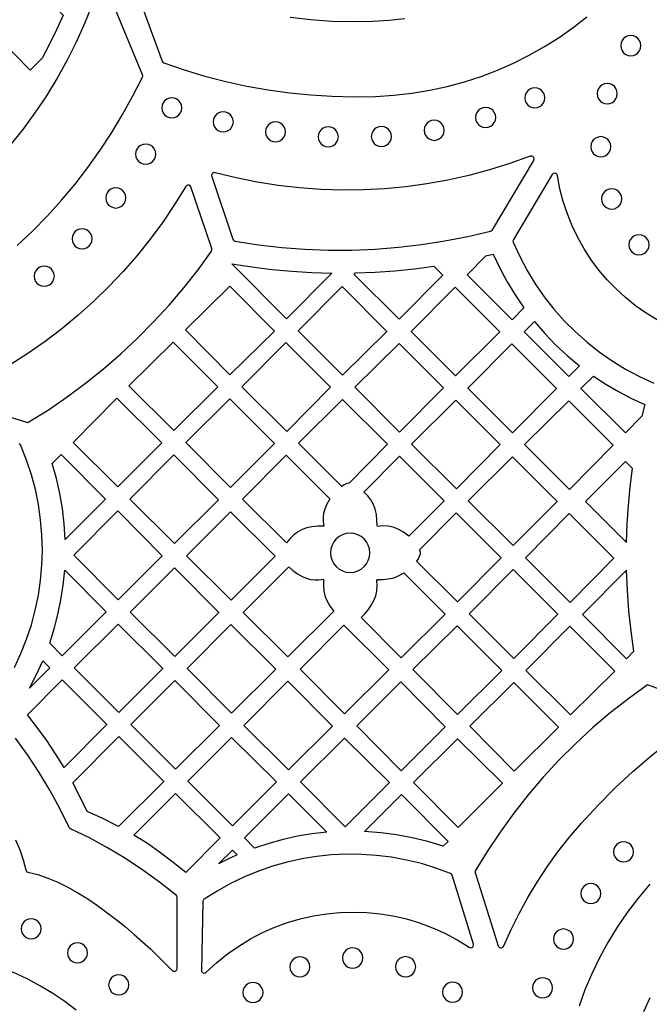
# Model space of a CAD drawing. Header units: millimetres. Extents: x -1176 to 822, y -1617 to -119.
# Tile 115 of 119: x 521 to 626, y -519 to -354. Entities that reach past the tile are written whole.
import ezdxf

# ---------------------------------------------------------------- set-up
doc = ezdxf.new("R2010")
doc.units = ezdxf.units.MM
doc.layers.add('pattern', color=5, linetype='Continuous', true_color=0x0000ff)

msp = doc.modelspace()

# ---------------------------------------------------------------- linework, layer by layer
at = {"layer": 'pattern'}
for points in [[(539.11, -346.31), (544.56, -361.27), (544.66, -361.45), (544.84, -361.56), (548.26, -362.73), (551.72, -363.77), (555.21, -364.67), (558.73, -365.44), (562.28, -366.07), (565.84, -366.56), (569.43, -366.92), (573.02, -367.14), (576.63, -367.22), (580.25, -367.16), (583.32, -366.97), (586.35, -366.63), (589.33, -366.14), (592.26, -365.5), (595.13, -364.73), (597.94, -363.81), (600.69, -362.76), (603.37, -361.58), (605.98, -360.27), (608.52, -358.84), (610.97, -357.29), (613.35, -355.63), (615.63, -353.85)], [(520.32, -392.15), (522.89, -389.71), (525.35, -387.17), (527.72, -384.55), (529.98, -381.84), (532.14, -379.05), (534.18, -376.17), (536.12, -373.22), (537.95, -370.2), (539.66, -367.1), (541.26, -363.94), (541.31, -363.75), (541.27, -363.55), (534.95, -348.29)], [(532.91, -351.61), (531.63, -354.84), (530.22, -358), (528.68, -361.1), (527, -364.12), (525.2, -367.06), (523.28, -369.93), (521.23, -372.71), (519.06, -375.41)], [(585.14, -354.16), (582.49, -354.48), (579.8, -354.65), (576.33, -354.7), (572.87, -354.6), (569.43, -354.35), (566, -353.96)], [(627.38, -404.6), (625.54, -403.47), (623.78, -402.22), (622.11, -400.87), (620.52, -399.42), (619.03, -397.88), (617.64, -396.24), (616.36, -394.51), (615.19, -392.71), (614.12, -390.82), (613.18, -388.87), (612.36, -386.85), (611.67, -384.76), (611.11, -382.62), (610.69, -380.42), (610.59, -380.2), (610.41, -380.06), (610.19, -380.02), (609.97, -380.08), (609.8, -380.25), (603.33, -391.12), (603.25, -391.34), (603.3, -391.56), (604.4, -393.98), (605.64, -396.31), (607, -398.56), (608.5, -400.72), (610.12, -402.78), (611.85, -404.74), (613.7, -406.6), (615.65, -408.34), (617.7, -409.97), (619.85, -411.47), (622.1, -412.85), (624.43, -414.1), (626.84, -415.21)], [(509.81, -417.99), (521.88, -421.73), (522.08, -421.75), (522.27, -421.68), (525.52, -419.63), (528.69, -417.47), (531.76, -415.18), (534.75, -412.79), (537.64, -410.28), (540.43, -407.66), (543.12, -404.94), (545.71, -402.12), (548.19, -399.2), (550.56, -396.19), (552.81, -393.08), (552.9, -392.87), (552.87, -392.65), (549.38, -382.34), (549.26, -382.15), (549.08, -382.04), (548.87, -382.02), (548.67, -382.09), (548.51, -382.25), (546.65, -385.28), (544.67, -388.21), (542.57, -391.06), (540.36, -393.81), (538.05, -396.47), (535.64, -399.02), (533.12, -401.48), (530.5, -403.83), (527.79, -406.07), (524.99, -408.2), (522.11, -410.22), (519.14, -412.12)], [(519.86, -462.79), (520.94, -460.46), (521.89, -458.07), (522.69, -455.65), (523.34, -453.19), (523.85, -450.7), (524.22, -448.19), (524.44, -445.66), (524.52, -443.13), (524.45, -440.59), (524.23, -438.05), (523.87, -435.52), (523.35, -433.01), (522.69, -430.52), (521.88, -428.07), (520.92, -425.64), (520.8, -425.47), (520.62, -425.37)], [(636.02, -469.49), (625.79, -465.72), (622.62, -468), (619.54, -470.4), (616.57, -472.93), (613.71, -475.56), (610.95, -478.31), (608.31, -481.17), (605.78, -484.13), (603.38, -487.19), (601.09, -490.35), (598.93, -493.6), (596.9, -496.95), (600.78, -509.39)], [(601.72, -509.43), (602.93, -506.69), (604.27, -504), (605.72, -501.34), (607.28, -498.74), (608.96, -496.18), (610.76, -493.69), (612.67, -491.25), (614.7, -488.87), (617.49, -485.85), (620.36, -482.96), (623.31, -480.2), (626.36, -477.57), (629.51, -475.06), (632.76, -472.66), (636.12, -470.38)], [(520.02, -491.66), (520.73, -493.34), (521.3, -495.01), (521.74, -496.67), (521.8, -496.86), (521.92, -496.98), (522.11, -497.05), (523.77, -497.48), (525.44, -498.06), (527.12, -498.77), (528.79, -499.59), (530.46, -500.52), (532.11, -501.54), (533.73, -502.64), (535.33, -503.8), (536.89, -505), (538.41, -506.23), (539.88, -507.49), (541.29, -508.74), (542.64, -509.99), (543.92, -511.21), (545.12, -512.4), (546.24, -513.53), (546.44, -513.65), (546.66, -513.67), (546.86, -513.58), (547.01, -513.42), (547.06, -513.19), (547.07, -501.31), (547.03, -501.11), (546.89, -500.94), (544.13, -498.76), (541.31, -496.72), (538.41, -494.81), (535.44, -493.02), (532.38, -491.35), (529.22, -489.8), (529.08, -489.7), (528.99, -489.57), (527.44, -486.41), (525.77, -483.35), (523.98, -480.37), (522.07, -477.47), (520.03, -474.65)], [(626.17, -499.08), (624.2, -501.41), (622.37, -503.82), (620.67, -506.29), (619.12, -508.83), (617.71, -511.43), (616.44, -514.08), (615.31, -516.78), (614.32, -519.52)], [(530.15, -520.2), (528.25, -518.74), (526.27, -517.39), (524.22, -516.14), (522.07, -514.98), (520.19, -514.1), (518.3, -513.34), (516.38, -512.7), (514.43, -512.19), (512.43, -511.79), (510.38, -511.5), (510.16, -511.52), (509.98, -511.64), (502.81, -518.89), (502.7, -519.08), (502.68, -519.29)], [(625.14, -520.43), (626.19, -518.04)]]:
    msp.add_lwpolyline(points, dxfattribs=at)
for points in [[(527.98, -353.58), (526.89, -356.02), (525.72, -358.43), (524.46, -360.79), (522.49, -362.77), (515.18, -355.37), (522.45, -348.08)], [(621.29, -358.67), (621.35, -359.12), (621.52, -359.52), (621.78, -359.86), (622.12, -360.13), (622.52, -360.3), (622.97, -360.36), (623.42, -360.3), (623.82, -360.13), (624.16, -359.86), (624.43, -359.52), (624.6, -359.12), (624.66, -358.67), (624.6, -358.22), (624.43, -357.82), (624.16, -357.48), (623.82, -357.22), (623.42, -357.05), (622.97, -356.99), (622.52, -357.05), (622.12, -357.22), (621.78, -357.48), (621.52, -357.82), (621.35, -358.22)], [(605.23, -367.41), (605.29, -367.86), (605.46, -368.27), (605.72, -368.61), (606.07, -368.87), (606.47, -369.04), (606.92, -369.1), (607.36, -369.04), (607.77, -368.87), (608.11, -368.61), (608.37, -368.27), (608.54, -367.86), (608.6, -367.41), (608.54, -366.97), (608.37, -366.56), (608.11, -366.22), (607.77, -365.96), (607.36, -365.79), (606.92, -365.73), (606.47, -365.79), (606.07, -365.96), (605.72, -366.22), (605.46, -366.56), (605.29, -366.97)], [(617.36, -366.71), (617.42, -367.16), (617.59, -367.56), (617.85, -367.9), (618.19, -368.17), (618.59, -368.34), (619.04, -368.4), (619.49, -368.34), (619.89, -368.17), (620.23, -367.9), (620.49, -367.56), (620.66, -367.16), (620.72, -366.71), (620.66, -366.26), (620.49, -365.86), (620.23, -365.52), (619.89, -365.26), (619.49, -365.08), (619.04, -365.02), (618.59, -365.08), (618.19, -365.26), (617.85, -365.52), (617.59, -365.86), (617.42, -366.26)], [(544.49, -369.09), (544.55, -369.54), (544.72, -369.94), (544.98, -370.28), (545.32, -370.54), (545.73, -370.71), (546.17, -370.77), (546.62, -370.71), (547.02, -370.54), (547.36, -370.28), (547.63, -369.94), (547.8, -369.54), (547.86, -369.09), (547.8, -368.64), (547.63, -368.24), (547.36, -367.9), (547.02, -367.63), (546.62, -367.46), (546.17, -367.4), (545.73, -367.46), (545.32, -367.63), (544.98, -367.9), (544.72, -368.24), (544.55, -368.64)], [(597, -370.69), (597.06, -371.14), (597.23, -371.54), (597.49, -371.88), (597.83, -372.15), (598.24, -372.32), (598.68, -372.38), (599.13, -372.32), (599.54, -372.15), (599.88, -371.88), (600.14, -371.54), (600.31, -371.14), (600.37, -370.69), (600.31, -370.24), (600.14, -369.84), (599.88, -369.5), (599.54, -369.24), (599.13, -369.07), (598.68, -369.01), (598.24, -369.07), (597.83, -369.24), (597.49, -369.5), (597.23, -369.84), (597.06, -370.24)], [(553.1, -371.44), (553.16, -371.89), (553.33, -372.29), (553.59, -372.64), (553.93, -372.9), (554.33, -373.07), (554.78, -373.13), (555.23, -373.07), (555.63, -372.9), (555.97, -372.64), (556.24, -372.29), (556.41, -371.89), (556.47, -371.44), (556.41, -371), (556.24, -370.59), (555.97, -370.25), (555.63, -369.99), (555.23, -369.82), (554.78, -369.76), (554.33, -369.82), (553.93, -369.99), (553.59, -370.25), (553.33, -370.59), (553.16, -371)], [(561.84, -373.11), (561.9, -373.56), (562.07, -373.96), (562.33, -374.3), (562.67, -374.56), (563.07, -374.73), (563.52, -374.8), (563.97, -374.73), (564.37, -374.56), (564.71, -374.3), (564.97, -373.96), (565.14, -373.56), (565.2, -373.11), (565.14, -372.66), (564.97, -372.26), (564.71, -371.92), (564.37, -371.65), (563.97, -371.48), (563.52, -371.42), (563.07, -371.48), (562.67, -371.65), (562.33, -371.92), (562.07, -372.26), (561.9, -372.66)], [(570.67, -373.95), (570.73, -374.4), (570.9, -374.8), (571.17, -375.14), (571.51, -375.4), (571.91, -375.57), (572.36, -375.63), (572.8, -375.57), (573.21, -375.4), (573.55, -375.14), (573.81, -374.8), (573.98, -374.4), (574.04, -373.95), (573.98, -373.5), (573.81, -373.1), (573.55, -372.76), (573.21, -372.49), (572.8, -372.32), (572.36, -372.26), (571.91, -372.32), (571.51, -372.49), (571.17, -372.76), (570.9, -373.1), (570.73, -373.5)], [(579.56, -373.89), (579.62, -374.34), (579.79, -374.74), (580.05, -375.08), (580.39, -375.35), (580.79, -375.52), (581.24, -375.58), (581.69, -375.52), (582.09, -375.35), (582.43, -375.08), (582.7, -374.74), (582.87, -374.34), (582.93, -373.89), (582.87, -373.44), (582.7, -373.04), (582.43, -372.7), (582.09, -372.44), (581.69, -372.27), (581.24, -372.21), (580.79, -372.27), (580.39, -372.44), (580.05, -372.7), (579.79, -373.04), (579.62, -373.44)], [(588.38, -372.85), (588.44, -373.3), (588.61, -373.7), (588.88, -374.04), (589.22, -374.3), (589.62, -374.47), (590.07, -374.53), (590.52, -374.47), (590.92, -374.3), (591.26, -374.04), (591.52, -373.7), (591.69, -373.3), (591.75, -372.85), (591.69, -372.4), (591.52, -372), (591.26, -371.66), (590.92, -371.39), (590.52, -371.22), (590.07, -371.16), (589.62, -371.22), (589.22, -371.39), (588.88, -371.66), (588.61, -372), (588.44, -372.4)], [(616.26, -375.59), (616.32, -376.04), (616.49, -376.44), (616.76, -376.78), (617.1, -377.04), (617.5, -377.21), (617.95, -377.27), (618.4, -377.21), (618.8, -377.04), (619.14, -376.78), (619.4, -376.44), (619.57, -376.04), (619.63, -375.59), (619.57, -375.14), (619.4, -374.74), (619.14, -374.4), (618.8, -374.14), (618.4, -373.97), (617.95, -373.91), (617.5, -373.97), (617.1, -374.14), (616.76, -374.4), (616.49, -374.74), (616.32, -375.14)], [(540.12, -376.83), (540.18, -377.28), (540.35, -377.68), (540.61, -378.03), (540.96, -378.29), (541.36, -378.46), (541.81, -378.52), (542.26, -378.46), (542.66, -378.29), (543, -378.03), (543.26, -377.68), (543.43, -377.28), (543.49, -376.83), (543.43, -376.39), (543.26, -375.98), (543, -375.64), (542.66, -375.38), (542.26, -375.21), (541.81, -375.15), (541.36, -375.21), (540.96, -375.38), (540.61, -375.64), (540.35, -375.98), (540.18, -376.39)], [(556.78, -391.39), (560.66, -392), (564.56, -392.45), (568.46, -392.75), (572.37, -392.9), (576.29, -392.9), (580.19, -392.75), (584.09, -392.44), (587.98, -391.99), (591.85, -391.38), (595.7, -390.62), (599.52, -389.71), (599.69, -389.63), (599.81, -389.49), (606.73, -377.88), (606.8, -377.64), (606.75, -377.42), (606.6, -377.24), (606.39, -377.15), (606.14, -377.18), (602.76, -378.4), (599.33, -379.47), (595.87, -380.4), (592.38, -381.18), (588.87, -381.81), (585.33, -382.29), (581.79, -382.63), (578.23, -382.81), (574.66, -382.85), (571.1, -382.74), (567.54, -382.48), (563.99, -382.07), (560.45, -381.52), (556.93, -380.81), (553.43, -379.95), (553.22, -379.94), (553.03, -380.02), (552.89, -380.17), (552.83, -380.36), (552.85, -380.57), (556.41, -391.07), (556.49, -391.23), (556.61, -391.33)], [(535.11, -384.18), (535.17, -384.62), (535.34, -385.03), (535.6, -385.37), (535.95, -385.63), (536.35, -385.8), (536.8, -385.86), (537.24, -385.8), (537.65, -385.63), (537.99, -385.37), (538.25, -385.03), (538.42, -384.62), (538.48, -384.18), (538.42, -383.73), (538.25, -383.33), (537.99, -382.98), (537.65, -382.72), (537.24, -382.55), (536.8, -382.49), (536.35, -382.55), (535.95, -382.72), (535.6, -382.98), (535.34, -383.33), (535.17, -383.73)], [(618.09, -384.34), (618.15, -384.79), (618.32, -385.19), (618.59, -385.53), (618.93, -385.8), (619.33, -385.97), (619.78, -386.03), (620.23, -385.97), (620.63, -385.8), (620.97, -385.53), (621.23, -385.19), (621.4, -384.79), (621.46, -384.34), (621.4, -383.89), (621.23, -383.49), (620.97, -383.15), (620.63, -382.89), (620.23, -382.72), (619.78, -382.66), (619.33, -382.72), (618.93, -382.89), (618.59, -383.15), (618.32, -383.49), (618.15, -383.89)], [(529.48, -391.02), (529.54, -391.47), (529.71, -391.87), (529.97, -392.21), (530.31, -392.47), (530.71, -392.64), (531.16, -392.7), (531.61, -392.64), (532.01, -392.47), (532.35, -392.21), (532.61, -391.87), (532.78, -391.47), (532.84, -391.02), (532.78, -390.57), (532.61, -390.17), (532.35, -389.83), (532.01, -389.56), (531.61, -389.39), (531.16, -389.33), (530.71, -389.39), (530.31, -389.56), (529.97, -389.83), (529.71, -390.17), (529.54, -390.57)], [(622.66, -392.02), (622.72, -392.47), (622.89, -392.87), (623.15, -393.21), (623.49, -393.47), (623.9, -393.64), (624.34, -393.7), (624.79, -393.64), (625.19, -393.47), (625.53, -393.21), (625.8, -392.87), (625.97, -392.47), (626.03, -392.02), (625.97, -391.57), (625.8, -391.17), (625.53, -390.83), (625.19, -390.56), (624.79, -390.39), (624.34, -390.33), (623.9, -390.39), (623.49, -390.56), (623.15, -390.83), (622.89, -391.17), (622.72, -391.57)], [(598.74, -393.88), (599.97, -393.57), (601.07, -395.93), (602.28, -398.21), (603.62, -400.42), (605.09, -402.58), (603.11, -404.57), (595.59, -397.06)], [(523.15, -397.29), (523.21, -397.73), (523.38, -398.14), (523.64, -398.48), (523.99, -398.74), (524.39, -398.91), (524.84, -398.97), (525.28, -398.91), (525.69, -398.74), (526.03, -398.48), (526.29, -398.14), (526.46, -397.73), (526.52, -397.29), (526.46, -396.84), (526.29, -396.44), (526.03, -396.09), (525.69, -395.83), (525.28, -395.66), (524.84, -395.6), (524.39, -395.66), (523.99, -395.83), (523.64, -396.09), (523.38, -396.44), (523.21, -396.84)], [(556.22, -395.2), (559.56, -395.73), (562.89, -396.15), (566.24, -396.46), (569.59, -396.67), (572.97, -396.76), (565.37, -404.44)], [(576.9, -396.74), (580.2, -396.61), (583.48, -396.37), (586.76, -396.03), (590.03, -395.58), (591.53, -397.08), (584.19, -404.49), (576.68, -396.97)], [(555.89, -413.78), (563.34, -406.48), (555.91, -398.96), (548.46, -406.26)], [(582.17, -406.52), (574.76, -413.86), (567.32, -406.42), (574.66, -399)], [(593.67, -413.96), (586.22, -406.52), (593.56, -399.11), (601.07, -406.62)], [(614.38, -412.27), (612.59, -414.05), (605.11, -406.57), (606.84, -404.86), (608.57, -406.87), (610.4, -408.77), (612.34, -410.57)], [(539.01, -415.65), (546.39, -408.34), (553.85, -415.8), (546.5, -423.14)], [(557.92, -415.81), (565.26, -408.4), (572.74, -415.88), (565.4, -423.29)], [(584.2, -408.54), (591.64, -415.98), (584.3, -423.39), (576.79, -415.88)], [(603.06, -408.61), (610.54, -416.08), (603.2, -423.49), (595.72, -416.02)], [(624.84, -420.73), (622.08, -423.53), (614.64, -416.09), (616.71, -414), (618.78, -415.35), (620.89, -416.6), (623.07, -417.73), (625.31, -418.75)], [(537.13, -432.56), (529.66, -425.1), (537, -417.7), (544.5, -425.19)], [(563.34, -425.27), (556.02, -432.66), (548.51, -425.15), (555.9, -417.84)], [(575.86, -431.91), (575.47, -432), (575.02, -432.21), (574.6, -432.49), (567.35, -425.24), (574.76, -417.9), (582.28, -425.42)], [(586.29, -425.38), (593.7, -418.04), (601.14, -425.48), (593.8, -432.89)], [(612.6, -418.14), (620.04, -425.58), (612.7, -432.99), (605.19, -425.48)], [(528.34, -441.35), (528.18, -438.75), (527.88, -436.19), (527.44, -433.65), (526.86, -431.14), (526.14, -428.63), (527.66, -427.11), (535.08, -434.61)], [(553.98, -434.71), (546.65, -442.04), (539.15, -434.62), (546.52, -427.18)], [(572.06, -435.59), (571.77, -436.28), (571.58, -436.97), (571.49, -437.65), (571.5, -438.36), (571.62, -439.11), (570.61, -439.11), (569.61, -439.22), (568.77, -439.42), (567.96, -439.72), (567.21, -440.14), (566.53, -440.64), (565.91, -441.24), (565.38, -441.93), (558.02, -434.64), (565.33, -427.27), (572.64, -434.57), (572.33, -435.07)], [(585.83, -440.79), (584.96, -440.16), (584.03, -439.63), (583.19, -439.3), (582.36, -439.11), (581.51, -439.07), (580.61, -439.17), (580.51, -439.08), (580.5, -438.13), (580.4, -437.19), (580.2, -436.29), (579.9, -435.49), (579.49, -434.75), (578.97, -434.07), (578.31, -433.43), (584.27, -427.41), (591.77, -434.91)], [(603.3, -442.39), (595.79, -434.88), (603.2, -427.54), (610.64, -434.98)], [(622.26, -441.87), (622.37, -438.75), (622.57, -435.65), (622.86, -432.56), (623.25, -429.46), (622.07, -428.29), (615.41, -435.01)], [(537.14, -436.59), (544.59, -444.1), (537.21, -451.48), (529.77, -443.97)], [(548.61, -444.12), (555.99, -436.75), (563.48, -444.17), (556.1, -451.54)], [(587.64, -443.11), (587.72, -443.45), (587.71, -443.78), (587.61, -444.11), (587.4, -444.58), (587.13, -445.01), (593.95, -451.83), (601.29, -444.42), (593.78, -436.91)], [(612.66, -437), (620.14, -444.48), (612.81, -451.89), (605.33, -444.41)], [(572.75, -443.6), (572.81, -444.26), (573, -444.87), (573.3, -445.43), (573.7, -445.91), (574.19, -446.31), (574.75, -446.61), (575.36, -446.81), (576.02, -446.87), (576.68, -446.81), (577.29, -446.61), (577.85, -446.31), (578.34, -445.91), (578.74, -445.43), (579.04, -444.87), (579.23, -444.26), (579.29, -443.6), (579.23, -442.94), (579.04, -442.32), (578.74, -441.77), (578.34, -441.28), (577.85, -440.88), (577.29, -440.58), (576.68, -440.39), (576.02, -440.32), (575.36, -440.39), (574.75, -440.58), (574.19, -440.88), (573.7, -441.28), (573.3, -441.77), (573, -442.32), (572.81, -442.94)], [(528.25, -446.5), (535.18, -453.5), (527.85, -460.84), (525.74, -458.73), (526.5, -456.33), (527.13, -453.91), (527.63, -451.48), (528, -449.01)], [(554.06, -453.59), (546.7, -460.94), (539.22, -453.52), (546.61, -446.13)], [(565.73, -445.97), (566.44, -446.58), (567.19, -447.11), (568.01, -447.56), (568.7, -447.85), (569.39, -448.04), (570.08, -448.12), (570.79, -448.11), (571.53, -448), (571.53, -449.01), (571.64, -450.01), (571.86, -450.95), (572.2, -451.81), (572.68, -452.6), (573.3, -453.35), (565.6, -461.04), (558.09, -453.6)], [(610.74, -453.87), (603.41, -461.28), (595.93, -453.81), (603.27, -446.4)], [(622.27, -446.48), (614.87, -453.95), (622.26, -461.34), (623.5, -460.09), (623.02, -456.7), (622.66, -453.31), (622.41, -449.9)], [(577.85, -454.41), (578.49, -453.79), (579.06, -453.11), (579.55, -452.39), (579.98, -451.6), (580.32, -450.78), (580.5, -449.97), (580.55, -449.13), (580.46, -448.25), (580.61, -448.09), (581.52, -448.08), (582.43, -447.97), (583.35, -447.76), (584.2, -447.42), (585.01, -446.94), (591.92, -453.85), (584.54, -461.16)], [(544.66, -462.98), (537.31, -470.33), (529.85, -462.88), (537.21, -455.53)], [(563.58, -463.07), (556.17, -470.47), (548.73, -462.96), (556.07, -455.62)], [(575.07, -470.58), (567.63, -463.07), (574.97, -455.73), (582.48, -463.17)], [(593.91, -455.83), (601.37, -463.29), (593.97, -470.68), (586.51, -463.15)], [(612.87, -470.75), (605.43, -463.31), (612.77, -455.9), (620.28, -463.41)], [(522.39, -466.26), (523.56, -464), (524.61, -461.68), (525.78, -462.86)], [(528.16, -479.55), (526.74, -477.26), (525.24, -475.04), (523.67, -472.86), (522.01, -470.74), (527.81, -464.88), (535.29, -472.36)], [(546.7, -464.99), (554.14, -472.5), (546.81, -479.83), (539.33, -472.35)], [(565.71, -479.94), (558.2, -472.5), (565.6, -465.09), (573.04, -472.6)], [(591.94, -472.71), (584.57, -480.08), (577.13, -472.57), (584.5, -465.19)], [(610.87, -472.79), (603.47, -480.18), (596.02, -472.65), (603.41, -465.33)], [(529.63, -482.14), (537.31, -474.38), (544.83, -481.89), (537.24, -489.41), (534.65, -488.11), (532.01, -486.93), (530.86, -484.51)], [(556.31, -489.33), (548.84, -481.85), (556.17, -474.52), (563.68, -481.96)], [(582.58, -482.07), (575.17, -489.47), (567.73, -481.96), (575.07, -474.62)], [(594.07, -489.58), (586.63, -482.07), (593.97, -474.73), (601.49, -482.17)], [(539.82, -490.87), (546.81, -483.88), (554.29, -491.35), (548.5, -497.15), (546.43, -495.44), (544.3, -493.82), (542.1, -492.3)], [(572.12, -490.39), (569.63, -490.67), (567.19, -491.07), (564.79, -491.6), (562.4, -492.26), (560.03, -493.04), (558.34, -491.35), (565.71, -483.98)], [(591.59, -492.74), (589, -491.94), (586.4, -491.3), (583.78, -490.8), (581.13, -490.46), (578.43, -490.26), (584.61, -484.09), (592.39, -491.94)], [(620.08, -493.66), (620.14, -494.11), (620.31, -494.51), (620.58, -494.85), (620.92, -495.12), (621.32, -495.29), (621.77, -495.35), (622.22, -495.29), (622.62, -495.12), (622.96, -494.85), (623.22, -494.51), (623.39, -494.11), (623.45, -493.66), (623.39, -493.22), (623.22, -492.81), (622.96, -492.47), (622.62, -492.21), (622.22, -492.04), (621.77, -491.98), (621.32, -492.04), (620.92, -492.21), (620.58, -492.47), (620.31, -492.81), (620.14, -493.22)], [(592.8, -497.3), (590.38, -496.4), (587.93, -495.64), (585.45, -495.04), (582.96, -494.58), (580.45, -494.27), (577.94, -494.1), (575.42, -494.07), (572.91, -494.19), (570.41, -494.45), (567.93, -494.86), (565.48, -495.4), (563.05, -496.09), (560.66, -496.91), (558.32, -497.88), (556.02, -498.98), (553.78, -500.23), (551.6, -501.61), (551.44, -501.77), (551.39, -501.99), (551.12, -513.47), (551.17, -513.71), (551.32, -513.87), (551.52, -513.96), (551.74, -513.95), (551.94, -513.83), (553.67, -512.23), (555.49, -510.77), (557.37, -509.44), (559.33, -508.25), (561.35, -507.2), (563.41, -506.29), (565.53, -505.51), (567.68, -504.88), (569.87, -504.39), (572.08, -504.03), (574.31, -503.82), (576.54, -503.75), (578.78, -503.83), (581.02, -504.04), (583.24, -504.41), (585.45, -504.91), (587.63, -505.57), (589.77, -506.37), (591.87, -507.31), (593.93, -508.41), (595.93, -509.65), (596.16, -509.73), (596.39, -509.69), (596.57, -509.56), (596.67, -509.36), (596.66, -509.11), (593.07, -497.6), (592.97, -497.41)], [(554, -495.69), (556.32, -493.38), (557.13, -494.19), (555.55, -494.91)], [(614.6, -500.66), (614.66, -501.11), (614.83, -501.51), (615.09, -501.85), (615.43, -502.11), (615.84, -502.28), (616.28, -502.34), (616.73, -502.28), (617.13, -502.11), (617.48, -501.85), (617.74, -501.51), (617.91, -501.11), (617.97, -500.66), (617.91, -500.21), (617.74, -499.81), (617.48, -499.47), (617.13, -499.2), (616.73, -499.03), (616.28, -498.97), (615.84, -499.03), (615.43, -499.2), (615.09, -499.47), (614.83, -499.81), (614.66, -500.21)], [(520.97, -506.55), (521.03, -507), (521.2, -507.4), (521.46, -507.74), (521.8, -508.01), (522.2, -508.18), (522.65, -508.24), (523.1, -508.18), (523.5, -508.01), (523.84, -507.74), (524.11, -507.4), (524.28, -507), (524.34, -506.55), (524.28, -506.1), (524.11, -505.7), (523.84, -505.36), (523.5, -505.1), (523.1, -504.93), (522.65, -504.87), (522.2, -504.93), (521.8, -505.1), (521.46, -505.36), (521.2, -505.7), (521.03, -506.1)], [(610.04, -508.27), (610.1, -508.72), (610.27, -509.12), (610.53, -509.46), (610.87, -509.73), (611.28, -509.9), (611.72, -509.96), (612.17, -509.9), (612.57, -509.73), (612.92, -509.46), (613.18, -509.12), (613.35, -508.72), (613.41, -508.27), (613.35, -507.82), (613.18, -507.42), (612.92, -507.08), (612.57, -506.82), (612.17, -506.65), (611.72, -506.59), (611.28, -506.65), (610.87, -506.82), (610.53, -507.08), (610.27, -507.42), (610.1, -507.82)], [(528.7, -510.58), (528.76, -511.02), (528.93, -511.43), (529.19, -511.77), (529.54, -512.03), (529.94, -512.2), (530.39, -512.26), (530.83, -512.2), (531.24, -512.03), (531.58, -511.77), (531.84, -511.43), (532.01, -511.02), (532.07, -510.58), (532.01, -510.13), (531.84, -509.73), (531.58, -509.39), (531.24, -509.12), (530.83, -508.95), (530.39, -508.89), (529.94, -508.95), (529.54, -509.12), (529.19, -509.39), (528.93, -509.73), (528.76, -510.13)], [(574.75, -511.44), (574.81, -511.89), (574.98, -512.29), (575.24, -512.63), (575.58, -512.9), (575.99, -513.07), (576.43, -513.13), (576.88, -513.07), (577.28, -512.9), (577.63, -512.63), (577.89, -512.29), (578.06, -511.89), (578.12, -511.44), (578.06, -510.99), (577.89, -510.59), (577.63, -510.25), (577.28, -509.99), (576.88, -509.82), (576.43, -509.76), (575.99, -509.82), (575.58, -509.99), (575.24, -510.25), (574.98, -510.59), (574.81, -510.99)], [(565.93, -512.93), (565.99, -513.38), (566.15, -513.78), (566.42, -514.12), (566.76, -514.38), (567.16, -514.55), (567.61, -514.61), (568.06, -514.55), (568.46, -514.38), (568.8, -514.12), (569.06, -513.78), (569.23, -513.38), (569.29, -512.93), (569.23, -512.48), (569.06, -512.08), (568.8, -511.74), (568.46, -511.47), (568.06, -511.3), (567.61, -511.24), (567.16, -511.3), (566.76, -511.47), (566.42, -511.74), (566.15, -512.08), (565.99, -512.48)], [(583.61, -512.9), (583.67, -513.35), (583.84, -513.76), (584.1, -514.1), (584.45, -514.36), (584.85, -514.53), (585.3, -514.59), (585.74, -514.53), (586.15, -514.36), (586.49, -514.1), (586.75, -513.76), (586.92, -513.35), (586.98, -512.9), (586.92, -512.46), (586.75, -512.05), (586.49, -511.71), (586.15, -511.45), (585.74, -511.28), (585.3, -511.22), (584.85, -511.28), (584.45, -511.45), (584.1, -511.71), (583.84, -512.05), (583.67, -512.46)], [(535.61, -515.94), (535.67, -516.39), (535.84, -516.79), (536.1, -517.14), (536.44, -517.4), (536.84, -517.57), (537.29, -517.63), (537.74, -517.57), (538.14, -517.4), (538.49, -517.14), (538.75, -516.79), (538.92, -516.39), (538.98, -515.94), (538.92, -515.5), (538.75, -515.09), (538.49, -514.75), (538.14, -514.49), (537.74, -514.32), (537.29, -514.26), (536.84, -514.32), (536.44, -514.49), (536.1, -514.75), (535.84, -515.09), (535.67, -515.5)], [(558.07, -517.22), (558.13, -517.67), (558.3, -518.07), (558.56, -518.42), (558.9, -518.68), (559.3, -518.85), (559.75, -518.91), (560.2, -518.85), (560.6, -518.68), (560.94, -518.42), (561.21, -518.07), (561.38, -517.67), (561.44, -517.22), (561.38, -516.78), (561.21, -516.37), (560.94, -516.03), (560.6, -515.77), (560.2, -515.6), (559.75, -515.54), (559.3, -515.6), (558.9, -515.77), (558.56, -516.03), (558.3, -516.37), (558.13, -516.78)], [(591.47, -517.17), (591.53, -517.62), (591.7, -518.02), (591.96, -518.36), (592.3, -518.63), (592.71, -518.8), (593.15, -518.86), (593.6, -518.8), (594.01, -518.63), (594.35, -518.36), (594.61, -518.02), (594.78, -517.62), (594.84, -517.17), (594.78, -516.72), (594.61, -516.32), (594.35, -515.98), (594.01, -515.72), (593.6, -515.55), (593.15, -515.49), (592.71, -515.55), (592.3, -515.72), (591.96, -515.98), (591.7, -516.32), (591.53, -516.72)], [(606.53, -516.43), (606.59, -516.88), (606.76, -517.28), (607.03, -517.62), (607.37, -517.89), (607.77, -518.06), (608.22, -518.12), (608.67, -518.06), (609.07, -517.89), (609.41, -517.62), (609.67, -517.28), (609.84, -516.88), (609.9, -516.43), (609.84, -515.98), (609.67, -515.58), (609.41, -515.24), (609.07, -514.98), (608.67, -514.81), (608.22, -514.75), (607.77, -514.81), (607.37, -514.98), (607.03, -515.24), (606.76, -515.58), (606.59, -515.98)]]:
    msp.add_lwpolyline(points, close=True, dxfattribs=at)
msp.add_arc((601.26, -509.24, 690.51), 0.5, 197.2999, 337.2023, dxfattribs=at)

doc.saveas('drawing.dxf')
